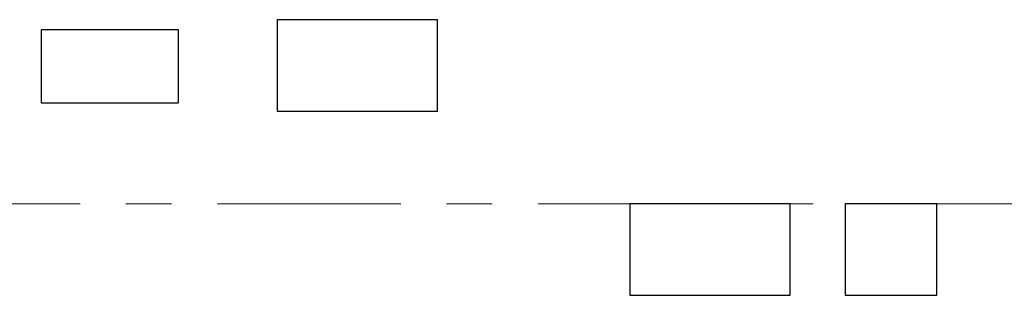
# Model space of a CAD drawing. Header units: metres. Extents: x -38 to 85, y -15 to 19.
# Tile 62 of 95: x 52.238 to 54.388, y 8.8 to 9.402. Entities that reach past the tile are written whole.
import ezdxf

# ---------------------------------------------------------------- set-up
doc = ezdxf.new("R2010")
doc.units = ezdxf.units.M
doc.linetypes.add('______11', pattern=[0.5, 0.4, -0.05, 0, -0.05])
doc.linetypes.add('______5', pattern=[1.1, 0.8, -0.1, 0.1, -0.1])
doc.layers.add('XR$2$Осевая линия (1)', color=7, linetype='______5', lineweight=13)
doc.layers.add('XR$3$Перекрытие (1)', color=7, linetype='Continuous', lineweight=35)

msp = doc.modelspace()

# ---------------------------------------------------------------- linework, layer by layer
at = {"layer": 'XR$2$Осевая линия (1)', "color": 253, "linetype": '______11', "lineweight": 13, "true_color": 0xa0a0a0, "transparency": 33554687}
msp.add_line((-2.63, 9), (62.6, 9), dxfattribs=at)
at = {"layer": 'XR$3$Перекрытие (1)', "color": 7, "linetype": 'Continuous', "lineweight": 25, "transparency": 33554687}
for p, q in [((52.8, 9.4019), (52.8, 9.2019)), ((53.15, 9.4019), (52.8, 9.4019)), ((53.15, 9.2019), (53.15, 9.4019)), ((52.285, 9.38), (52.285, 9.22)), ((52.585, 9.38), (52.285, 9.38)), ((52.585, 9.22), (52.585, 9.38)), ((52.285, 9.22), (52.585, 9.22)), ((52.8, 9.2019), (53.15, 9.2019)), ((53.57, 9), (53.57, 8.8)), ((53.92, 9), (53.57, 9)), ((53.92, 8.8), (53.92, 9)), ((54.04, 9), (54.04, 8.8)), ((54.24, 9), (54.04, 9)), ((54.24, 8.8), (54.24, 9)), ((53.57, 8.8), (53.92, 8.8)), ((54.04, 8.8), (54.24, 8.8))]:
    msp.add_line(p, q, dxfattribs=at)

doc.saveas('drawing.dxf')
